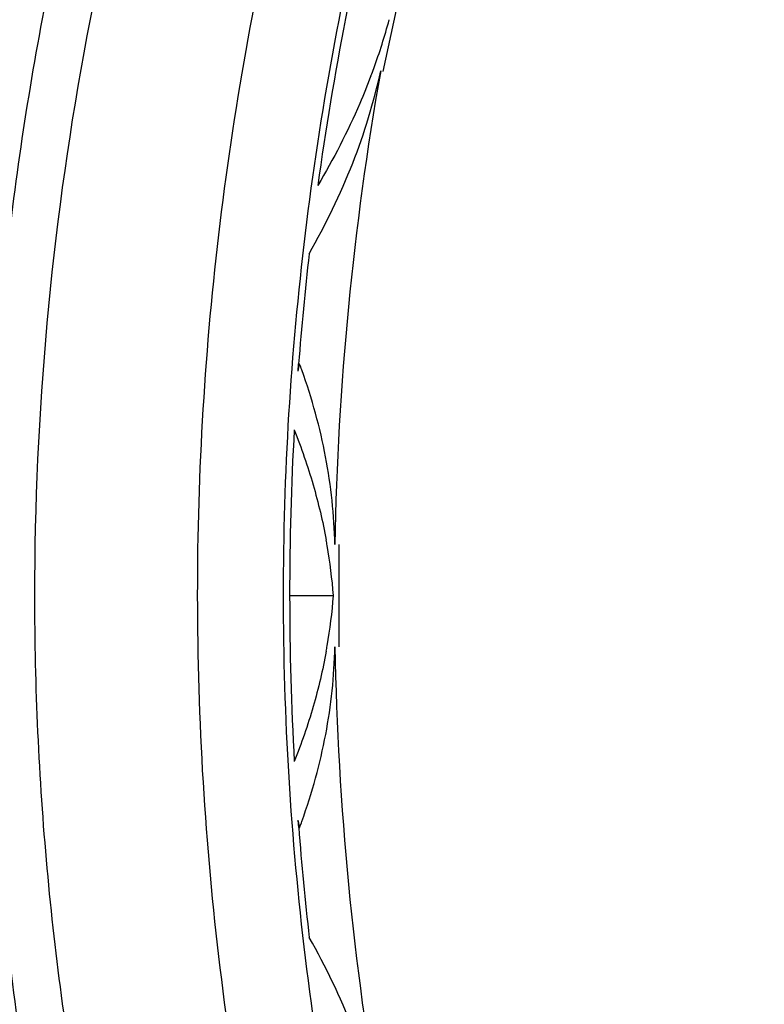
# Model space of a CAD drawing. Header units: millimetres. Extents: x 537 to 2248, y 801 to 1949.
# Tile 8 of 80: x 701 to 726, y 953 to 986. Entities that reach past the tile are written whole.
import ezdxf

# ---------------------------------------------------------------- set-up
doc = ezdxf.new("R2010")
doc.units = ezdxf.units.MM
doc.header["$LTSCALE"] = 16.335
doc.layers.get('0').update_dxf_attribs({"linetype": 'CONTINUOUS'})

msp = doc.modelspace()

# ---------------------------------------------------------------- linework, layer by layer
at = {"color": 7, "linetype": 'Continuous'}
for p, q in [((713.304, 984.134), (714.049, 987.582)), ((710.426, 973.983), (710.444, 974.226)), ((710.426, 973.983), (710.48, 974.223)), ((710.445, 974.223), (710.48, 974.223)), ((711.816, 964.645), (711.814, 968.109)), ((711.624, 966.377), (710.158, 966.377)), ((710.447, 958.529), (710.429, 958.772)), ((710.483, 958.532), (710.429, 958.772)), ((710.449, 958.532), (710.483, 958.532))]:
    msp.add_line(p, q, dxfattribs=at)
for centre, radius, start, end in [((813.932, 966.107), 103.808, 165.83361, 172.16232), ((693.852, 991.228), 20.374, 339.9134, 344.7908), ((813.581, 966.349), 101.924, 169.94121, 179.0104), ((692.871, 991.569), 21.412, 339.2513, 339.9574), ((812.119, 966.35), 101.98, 173.46535, 175.57061), ((690.008, 966.681), 21.816, 19.659, 20.2243), ((811.08, 966.403), 100.939, 176.82533, 183.20353), ((692.809, 964.846), 18.881, 9.8466, 10.4185), ((693.485, 964.958), 18.195, 4.4754, 9.8634), ((693.707, 967.759), 17.971, 350.1358, 355.5912), ((692.836, 967.894), 18.852, 349.6124, 350.1845), ((814.254, 966.474), 102.597, 181.02125, 190.03077), ((690.065, 966.052), 21.759, 339.7805, 340.3475), ((812.548, 966.445), 102.407, 184.43346, 186.52992)]:
    msp.add_arc(centre, radius, start, end, dxfattribs=at)
for points, knots in [([(724.795, 1035.745), (720.956, 1030.814), (713.969, 1020.391), (707.354, 1006.156), (703.546, 994.233), (701.47, 985.072), (700.211, 975.764), (699.788, 966.38), (700.21, 956.995), (701.469, 947.687), (703.546, 938.526), (706.403, 929.579), (710, 920.903), (715.711, 909.769), (720.956, 901.941), (724.795, 897.01)], [0, 0, 0, 0, 0.12493, 0.249858, 0.312376, 0.374895, 0.437414, 0.499934, 0.562454, 0.624974, 0.687494, 0.750014, 0.812533, 0.875051, 1, 1, 1, 1]), ([(726.207, 898.127), (722.404, 902.969), (715.472, 913.21), (707.59, 929.997), (703.466, 944.916), (701.797, 957.133), (701.235, 969.45), (702.642, 984.868), (707.589, 1002.755), (715.472, 1019.545), (722.404, 1029.786), (726.207, 1034.628)], [0, 0, 0, 0, 0.125012, 0.250002, 0.374975, 0.437519, 0.500064, 0.625025, 0.749998, 0.874989, 1, 1, 1, 1]), ([(718.799, 1015.065), (716.903, 1011.305), (714.365, 1005.502), (711.659, 997.522), (709.422, 989.398), (707.527, 979.016), (706.759, 966.379), (707.403, 955.844), (708.666, 947.512), (709.979, 941.328), (711.655, 935.233), (713.689, 929.247), (716.059, 923.386), (717.85, 919.571), (718.798, 917.691)], [0, 0, 0, 0, 0.124979, 0.187492, 0.250006, 0.374978, 0.499948, 0.624918, 0.687432, 0.749945, 0.812459, 0.874972, 0.937486, 1, 1, 1, 1]), ([(721.425, 919), (720.501, 920.83), (718.754, 924.541), (716.444, 930.243), (714.46, 936.068), (712.824, 941.999), (711.543, 948.017), (710.311, 956.125), (709.682, 966.378), (710.432, 978.678), (712.281, 988.781), (714.463, 996.687), (717.103, 1004.451), (719.577, 1010.097), (721.425, 1013.755)], [0, 0, 0, 0, 0.062514, 0.125028, 0.187542, 0.250056, 0.312569, 0.375083, 0.500053, 0.625021, 0.749993, 0.812507, 0.875021, 1, 1, 1, 1]), ([(710.802, 977.955), (711.362, 978.944), (712.337, 980.951), (712.995, 983.087), (713.224, 984.151)], [0, 0, 0, 0, 0.510688, 1, 1, 1, 1]), ([(712.894, 983.983), (712.775, 983.668), (712.256, 982.39), (711.622, 981.16), (711.093, 980.263)], [0, 0, 0, 0, 0.244756, 1, 1, 1, 1]), ([(711.673, 968.109), (711.651, 969.104), (711.489, 970.604), (711.034, 972.566), (710.726, 973.537), (710.553, 974.02)], [0, 0, 0, 0, 0.494141, 0.745069, 1, 1, 1, 1]), ([(710.296, 971.993), (710.537, 971.383), (710.962, 970.156), (711.262, 968.891), (711.378, 968.26)], [0, 0, 0, 0, 0.505243, 1, 1, 1, 1]), ([(710.556, 958.734), (710.729, 959.217), (711.037, 960.189), (711.492, 962.151), (711.653, 963.651), (711.673, 964.645)], [0, 0, 0, 0, 0.254931, 0.505857, 1, 1, 1, 1]), ([(711.379, 964.495), (711.263, 963.864), (710.964, 962.599), (710.539, 961.371), (710.298, 960.762)], [0, 0, 0, 0, 0.49476, 1, 1, 1, 1]), ([(713.225, 948.604), (712.997, 949.667), (712.34, 951.804), (711.365, 953.811), (710.805, 954.799)], [0, 0, 0, 0, 0.489304, 1, 1, 1, 1])]:
    msp.add_open_spline(points, degree=3, knots=knots, dxfattribs=at)

doc.saveas('drawing.dxf')
